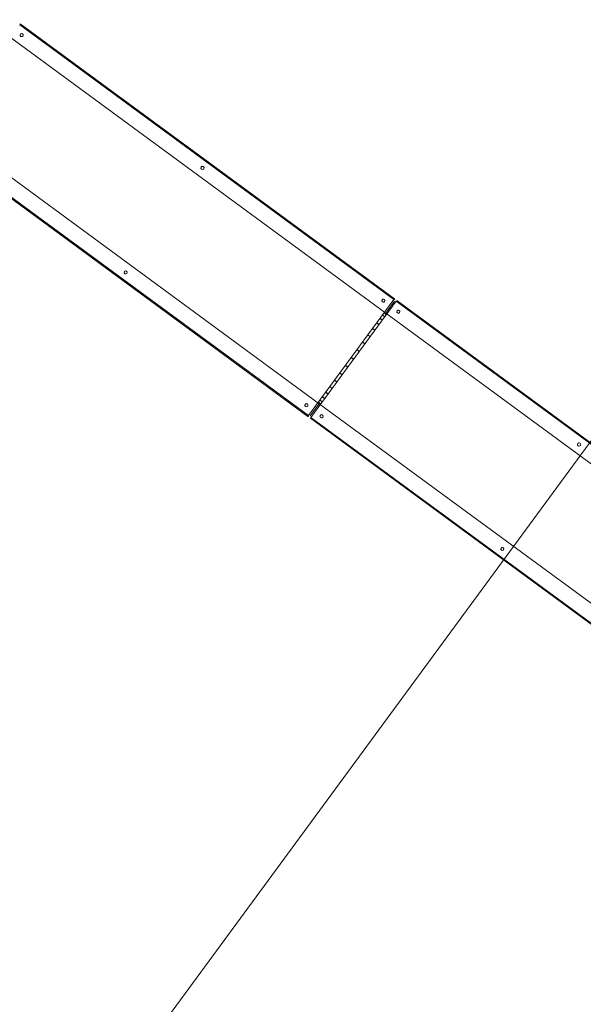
# Model space of a CAD drawing. Header units: metres. Extents: x 135583 to 135939, y 457896 to 458258.
# Tile 206 of 256: x 135783.32 to 135785.12, y 457905.29 to 457908.44. Entities that reach past the tile are written whole.
import ezdxf

# ---------------------------------------------------------------- set-up
doc = ezdxf.new("R2010")
doc.units = ezdxf.units.M
doc.linetypes.add('Hidden', pattern=[4, 2, -2])
doc.layers.add('NIEUWE INSTALLATIE', color=250, linetype='Continuous', lineweight=0)

msp = doc.modelspace()

# ---------------------------------------------------------------- linework, layer by layer
at = {"layer": 'NIEUWE INSTALLATIE'}
for p, q in [((135779.0874, 457898.8427), (135787.5244, 457910.3266)), ((135779.0874, 457898.8427), (135787.5244, 457910.3266)), ((135783.316, 457908.4268), (135784.5151, 457907.5458)), ((135784.517, 457907.5481), (135783.3179, 457908.4291)), ((135783.2821, 457908.3884), (135784.4893, 457907.5015)), ((135784.2762, 457907.2114), (135783.069, 457908.0983)), ((135783.0408, 457908.0519), (135784.2399, 457907.171)), ((135783.0425, 457908.0544), (135784.2416, 457907.1735)), ((135784.5151, 457907.5458), (135784.2416, 457907.1735)), ((135784.2417, 457907.1734), (135784.5152, 457907.5457)), ((135784.2496, 457907.1676), (135784.5232, 457907.5399)), ((135784.5175, 457907.5404), (135784.4926, 457907.5065)), ((135784.5175, 457907.5404), (135784.4926, 457907.5065)), ((135784.5179, 457907.5475), (135784.5167, 457907.5459)), ((135784.517, 457907.5481), (135784.5179, 457907.5475)), ((135784.5232, 457907.5399), (135785.7223, 457906.6589)), ((135785.7242, 457906.6612), (135784.5251, 457907.5422)), ((135784.4784, 457907.4959), (135784.4865, 457907.4899)), ((135784.4786, 457907.496), (135784.4866, 457907.4901)), ((135784.4833, 457907.5025), (135784.4914, 457907.4966)), ((135784.4833, 457907.5024), (135784.4913, 457907.4965)), ((135784.4893, 457907.5015), (135785.6965, 457906.6146)), ((135784.4599, 457907.4706), (135784.4679, 457907.4647)), ((135784.4601, 457907.4709), (135784.4681, 457907.465)), ((135784.4706, 457907.4851), (135784.4786, 457907.4792)), ((135784.4707, 457907.4853), (135784.4788, 457907.4794)), ((135784.4315, 457907.432), (135784.4396, 457907.4261)), ((135784.4318, 457907.4323), (135784.4398, 457907.4264)), ((135784.4467, 457907.4527), (135784.4548, 457907.4468)), ((135784.447, 457907.453), (135784.455, 457907.4471)), ((135784.4147, 457907.409), (135784.4227, 457907.4031)), ((135784.415, 457907.4094), (135784.423, 457907.4035)), ((135784.3967, 457907.3846), (135784.4048, 457907.3787)), ((135784.397, 457907.385), (135784.4051, 457907.3791)), ((135784.3597, 457907.3342), (135784.3678, 457907.3283)), ((135784.36, 457907.3347), (135784.3681, 457907.3287)), ((135784.3782, 457907.3594), (135784.3863, 457907.3535)), ((135784.3785, 457907.3598), (135784.3866, 457907.3539)), ((135784.3418, 457907.3098), (135784.3498, 457907.3039)), ((135784.3421, 457907.3102), (135784.3501, 457907.3043)), ((135784.325, 457907.2869), (135784.333, 457907.281)), ((135784.3252, 457907.2873), (135784.3333, 457907.2814)), ((135784.2966, 457907.2484), (135784.3047, 457907.2425)), ((135784.2968, 457907.2487), (135784.3049, 457907.2427)), ((135784.3098, 457907.2662), (135784.3178, 457907.2603)), ((135784.31, 457907.2666), (135784.318, 457907.2606)), ((135784.2475, 457907.1729), (135784.2724, 457907.2067)), ((135784.2475, 457907.1729), (135784.2724, 457907.2067)), ((135784.2734, 457907.2168), (135784.2814, 457907.2108)), ((135784.2735, 457907.2168), (135784.2815, 457907.2109)), ((135785.4833, 457906.3245), (135784.2762, 457907.2114)), ((135784.2782, 457907.2233), (135784.2862, 457907.2174)), ((135784.2783, 457907.2234), (135784.2863, 457907.2175)), ((135784.286, 457907.2339), (135784.2941, 457907.228)), ((135784.2862, 457907.2341), (135784.2942, 457907.2282)), ((135784.2399, 457907.171), (135784.2408, 457907.1703)), ((135784.2408, 457907.1703), (135784.242, 457907.1719)), ((135784.248, 457907.165), (135785.4471, 457906.2841)), ((135784.2496, 457907.1676), (135785.4488, 457906.2866))]:
    msp.add_line(p, q, dxfattribs=at)
at = {"layer": 'NIEUWE INSTALLATIE', "linetype": 'Hidden'}
msp.add_line((135786.5738, 457908.3574), (135779.1729, 457898.2838), dxfattribs=at)
at = {"layer": 'NIEUWE INSTALLATIE'}
for centre, major_axis, ratio, start_param, end_param in [((135783.3161, 457908.4267), (0.00178, 0.00242), 0.052336, 0, 1.570796), ((135783.3226, 457908.3934), (0.00296, 0.00403), 0.99863, 0, 3.125128), ((135783.3226, 457908.3934), (-0.00296, -0.00403), 0.99863, 3.141594, 6.266722), ((135783.3227, 457908.3933), (0.00296, 0.00403), 0.99863, 6.283184, 9.383616), ((135783.3225, 457908.3934), (0.00296, 0.00403), 0.99863, 6.283183, 9.424775), ((135783.3225, 457908.3934), (-0.00296, -0.00403), 0.99863, 0.000005, 3.141598), ((135783.902, 457907.9677), (0.00296, 0.00403), 0.99863, 6.283183, 9.424775), ((135783.902, 457907.9677), (0.00296, 0.00403), 0.99863, 6.28318, 9.408308), ((135783.902, 457907.9677), (-0.00296, -0.00403), 0.99863, 3.141601, 6.266729), ((135783.9022, 457907.9676), (-0.00296, -0.00403), 0.99863, 3.141604, 6.242036), ((135783.902, 457907.9677), (0.00296, 0.00403), 0.99863, 3.141593, 6.283185), ((135783.6557, 457907.6324), (0.00296, 0.00403), 0.99863, 0.016464, 3.141592), ((135783.6557, 457907.6324), (-0.00296, -0.00403), 0.99863, 3.158065, 6.283193), ((135783.6559, 457907.6323), (0.00296, 0.00403), 0.99863, 0.041156, 3.141587), ((135783.6557, 457907.6325), (0.00296, 0.00403), 0.99863, 6.283183, 9.424775), ((135783.6557, 457907.6325), (0.00296, 0.00403), 0.99863, 3.141593, 6.283185), ((135784.4814, 457907.542), (0.00296, 0.00403), 0.99863, 6.28318, 9.424773), ((135784.4815, 457907.542), (0.00296, 0.00403), 0.99863, 6.28318, 9.408308), ((135784.4815, 457907.542), (-0.00296, -0.00403), 0.99863, 3.141594, 6.266722), ((135784.4816, 457907.5419), (-0.00296, -0.00403), 0.99863, 3.141599, 6.242031), ((135784.4814, 457907.542), (0.00296, 0.00403), 0.99863, 3.141582, 6.283175), ((135784.5153, 457907.5457), (0.00178, 0.00242), 0.052336, 0, 1.570796), ((135784.5233, 457907.5398), (0.00178, 0.00242), 0.052336, 0, 1.570796), ((135784.4929, 457907.5063), (0.00355, 0.00484), 0.052336, 1.570796, 3.141593), ((135784.4929, 457907.5063), (0.00355, 0.00484), 0.052336, 1.570796, 3.141593), ((135784.5297, 457907.5066), (0.00296, 0.00403), 0.99863, 6.28318, 9.424773), ((135784.5298, 457907.5065), (0.00296, 0.00403), 0.99863, 6.28318, 9.408308), ((135784.5298, 457907.5065), (0.00296, 0.00403), 0.99863, 6.283178, 9.408307), ((135784.5299, 457907.5064), (-0.00296, -0.00403), 0.99863, 3.141599, 6.242031), ((135784.5297, 457907.5066), (0.00296, 0.00403), 0.99863, 3.141587, 6.28318), ((135784.2352, 457907.2067), (-0.00296, -0.00403), 0.99863, 3.158064, 6.283192), ((135784.2352, 457907.2067), (0.00296, 0.00403), 0.99863, 0.016464, 3.141593), ((135784.2353, 457907.2066), (0.00296, 0.00403), 0.99863, 0.041153, 3.141585), ((135784.2351, 457907.2068), (-0.00296, -0.00403), 0.99863, 3.141595, 6.283188), ((135784.2351, 457907.2068), (0.00296, 0.00403), 0.99863, 3.141587, 6.28318), ((135784.2726, 457907.2065), (-0.00355, -0.00484), 0.052336, 3.141593, 4.712389), ((135784.2726, 457907.2065), (-0.00355, -0.00484), 0.052336, 3.141593, 4.712389), ((135784.2835, 457907.1713), (-0.00296, -0.00403), 0.99863, 3.158064, 6.283192), ((135784.2835, 457907.1713), (0.00296, 0.00403), 0.99863, 0.016459, 3.141587), ((135784.2836, 457907.1712), (0.00296, 0.00403), 0.99863, 0.041161, 3.141593), ((135784.2834, 457907.1713), (-0.00296, -0.00403), 0.99863, 3.141595, 6.283188), ((135784.2834, 457907.1713), (-0.00296, -0.00403), 0.99863, 0.000005, 3.141598), ((135784.2417, 457907.1734), (0.00178, 0.00242), 0.052336, 1.570796, 3.141593), ((135784.2498, 457907.1675), (0.00178, 0.00242), 0.052336, 1.570796, 3.141593), ((135785.1091, 457907.0809), (0.00296, 0.00403), 0.99863, 6.28318, 9.424773), ((135785.1092, 457907.0808), (0.00296, 0.00403), 0.99863, 6.283183, 9.408311), ((135785.1092, 457907.0808), (-0.00296, -0.00403), 0.99863, 3.141596, 6.266724), ((135785.1093, 457907.0807), (-0.00296, -0.00403), 0.99863, 3.141597, 6.242028), ((135785.1091, 457907.0809), (0.00296, 0.00403), 0.99863, 3.141585, 6.283178), ((135784.8629, 457906.7455), (-0.00296, -0.00403), 0.99863, 3.158069, 6.283197), ((135784.8629, 457906.7455), (0.00296, 0.00403), 0.99863, 0.016464, 3.141593), ((135784.863, 457906.7455), (0.00296, 0.00403), 0.99863, 0.041156, 3.141587), ((135784.8628, 457906.7456), (-0.00296, -0.00403), 0.99863, 3.141598, 6.283191), ((135784.8628, 457906.7456), (-0.00296, -0.00403), 0.99863, 0.000003, 3.141595)]:
    msp.add_ellipse(centre, major_axis=major_axis, ratio=ratio, start_param=start_param, end_param=end_param, dxfattribs=at)

doc.saveas('drawing.dxf')
